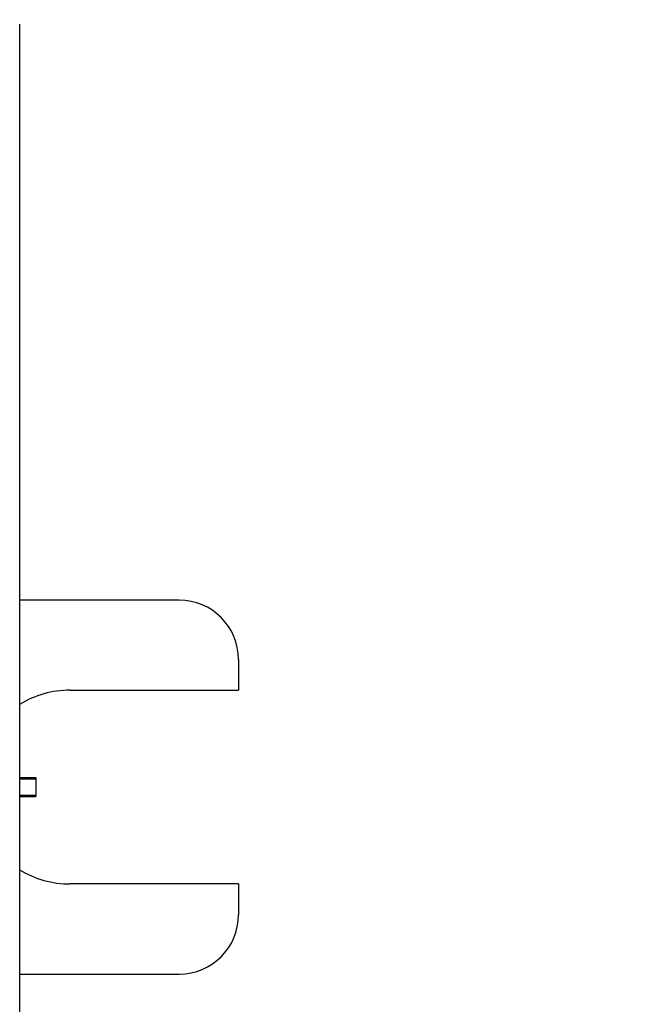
# Model space of a CAD drawing. Header units: inches. Extents: x 0.2 to 16.8, y 0.1 to 10.8.
# Tile 40 of 43: x 9.9 to 10.5, y 6.5 to 7.5. Entities that reach past the tile are written whole.
import ezdxf

# ---------------------------------------------------------------- set-up
doc = ezdxf.new("R2010")
doc.units = ezdxf.units.IN
doc.header["$LTSCALE"] = 0.935
doc.header["$MEASUREMENT"] = 0
doc.layers.get('0').update_dxf_attribs({"linetype": 'CONTINUOUS'})
doc.layers.add('DIMENSIONS', color=7, linetype='CONTINUOUS')
doc.styles.get("Standard").update_dxf_attribs({"font": 'txt', "width": 0.8})
doc.dimstyles.new('DIMSTYLE_2', dxfattribs={"dimtxt": 0.125, "dimasz": 0.18, "dimexe": 0.18, "dimexo": 0.0625, "dimgap": 0.09, "dimtad": 0, "dimtih": 1, "dimtoh": 1, "dimdec": 3, "dimzin": 4, "dimdsep": 46, "dimtxsty": 'STANDARD', "dimblk": '_FILLED', "dimblk1": '_FILLED', "dimblk2": '_FILLED', "dimcen": 0.09, "dimadec": 0, "dimazin": 0, "dimtp": 0.01, "dimtm": 0.01, "dimtfac": 1, "dimtdec": 3, "dimtofl": 0, "dimtmove": 0, "dimatfit": 3, "dimldrblk": '_FILLED', "dimfxl": 1, "dimtolj": 1, "dimtzin": 4, "dimarcsym": 0})

# ---------------------------------------------------------------- blocks, each defined once
blk = doc.blocks.new('_FILLED')
at = {"color": 0, "linetype": 'BYBLOCK'}
blk.add_solid([(0, 0), (-1, 0.1736), (-1, -0.1736)], dxfattribs=at)
blk = doc.blocks.new('*D8')
at = {"layer": 'DIMENSIONS', "color": 2, "linetype": 'CONTINUOUS'}
for p, q in [((9.7427, 7.941), (11.482, 7.941)), ((11.357, 7.941), (11.357, 5.4595)), ((11.357, 2.876), (11.357, 5.2095)), ((9.7835, 2.876), (11.482, 2.876))]:
    blk.add_line(p, q, dxfattribs=at)
at = {"layer": 'DIMENSIONS', "color": 2, "linetype": 'CONTINUOUS', "xscale": 0.18, "yscale": 0.18, "zscale": 0.18}
for p, rotation in [((11.357, 7.941), 90), ((11.357, 2.876), 270)]:
    blk.add_blockref('_FILLED', p, dxfattribs=dict(at, rotation=rotation))
at = {"layer": 'DIMENSIONS', "color": 2, "linetype": 'CONTINUOUS', "width": 0.8}
for s, p in [('[', (11.2695, 5.272)), (']', (11.9695, 5.272)), ('5.065', (10.6445, 5.272)), ('128.65', (11.3695, 5.272))]:
    blk.add_text(s, height=0.125, dxfattribs=at).set_placement(p)

msp = doc.modelspace()

# ---------------------------------------------------------------- linework, layer by layer
at = {"color": 7, "linetype": 'CONTINUOUS'}
for p, q in [((9.87, 3.521), (9.87, 7.521)), ((10.0378, 6.9146), (9.87, 6.9146)), ((10.1003, 6.8521), (10.1003, 6.8198)), ((9.9231, 6.8198), (10.1003, 6.8198)), ((9.87, 6.7278), (9.887, 6.7278)), ((9.887, 6.7278), (9.887, 6.7078)), ((9.87, 6.7265), (9.887, 6.7265)), ((9.887, 6.7091), (9.87, 6.7091)), ((9.87, 6.7078), (9.887, 6.7078)), ((10.1003, 6.6158), (9.9231, 6.6158)), ((10.1003, 6.6158), (10.1003, 6.5834)), ((9.87, 6.5209), (10.0378, 6.5209))]:
    msp.add_line(p, q, dxfattribs=at)
for centre, radius, start, end in [((10.0378, 6.8521), 0.0625, 0, 90), ((9.9231, 6.7178), 0.102, 90, 121.4255), ((9.9231, 6.7178), 0.102, 238.5745, 270), ((10.0378, 6.5834), 0.0625, 270, 360)]:
    msp.add_arc(centre, radius, start, end, dxfattribs=at)

# ---------------------------------------------------------------- dimensions: what is measured, and where the dimension line sits
at = {"layer": 'DIMENSIONS', "color": 2, "linetype": 'CONTINUOUS'}
dim = msp.add_linear_dim(base=(11.357, 2.876), p1=(9.7427, 7.941), p2=(9.7835, 2.876), angle=270, dimstyle='DIMSTYLE_2', dxfattribs=at)
dim.commit()
dim.dimension.update_dxf_attribs({"geometry": '*D8', "text_midpoint": (11.357, 5.3345), "dimtype": 160})

doc.saveas('drawing.dxf')
